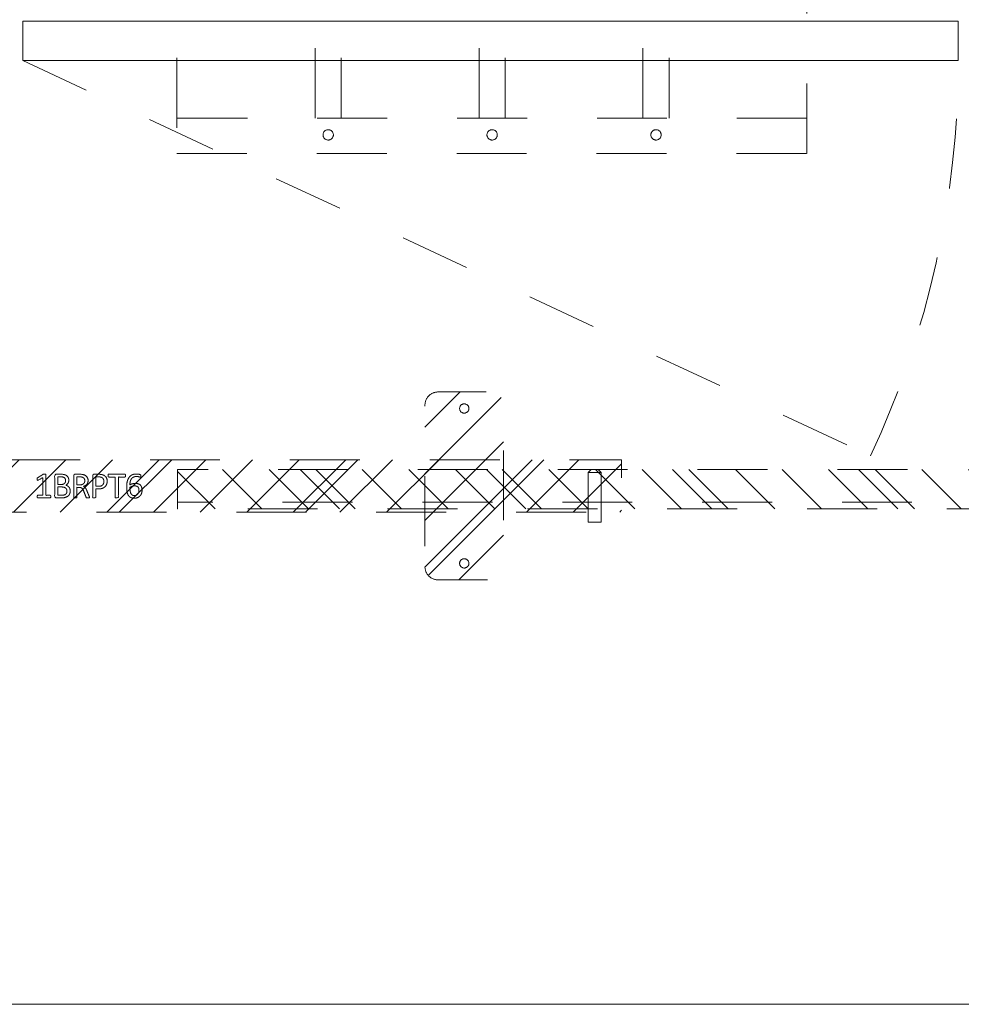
# Model space of a CAD drawing. Header units: inches. Extents: x -420 to -276, y -52 to 18.
# Tile 18 of 187: x -401 to -384, y -47 to -28. Entities that reach past the tile are written whole.
import ezdxf

# ---------------------------------------------------------------- set-up
doc = ezdxf.new("R2010")
doc.units = ezdxf.units.IN
doc.header["$LTSCALE"] = 32
doc.header["$MEASUREMENT"] = 0
doc.linetypes.add('Dash Style-1', pattern=[0.083328, 0.041656, -0.041672])
for name, color, linetype, lineweight in [('DashLine', 7, 'Dash Style-1', 13), ('DashLineFill', 7, 'Dash Style-1', 13), ('Drawing', 7, 'Continuous', 18), ('Metal-DeskStructure', 7, 'Continuous', 13), ('None', 7, 'Continuous', 18), ('SolidLine', 7, 'Continuous', 15)]:
    doc.layers.add(name, color=color, linetype=linetype, lineweight=lineweight)
pattern_1 = [(45, (0, 0), (-1.61302, 1.93572), []), (45, (-1.0608, 1.0608), (-0.472346, 0.416761), [])]

# ---------------------------------------------------------------- blocks, each defined once
blk = doc.blocks.new('Group-4')
at = {"layer": 'DashLine'}
blk.add_line((18.071, -12.008), (34.235, -19.545), dxfattribs=at)
blk.add_arc((18.071, -12.008), 17.835, 335, 0, dxfattribs=at)
at = {"layer": 'SolidLine', "flags": 128}
blk.add_lwpolyline([(18.071, -11.26), (35.906, -11.26), (35.906, -12.008), (18.071, -12.008)], close=True, dxfattribs=at)
blk = doc.blocks.new('Group-5')
at = {"layer": 'None'}
blk.add_blockref('Group-4', (0, 0), dxfattribs=at)
blk = doc.blocks.new('SL Utility Cabinet (2D)')
at = {"layer": 'None'}
blk.add_blockref('Group-5', (0, 0), dxfattribs=at)
at = {"layer": 'Drawing', "color": 0, "flags": 1}
for tag in ['Catalog', 'Custom', 'FinishGroup', 'Discount', 'Item2', 'Item3', 'Item6', 'Item8', 'Item9', 'Item10', 'Item12', 'Item13', 'Item16', 'Item18', 'Item19', 'Item20', 'Item21', 'Item22', 'Item23', 'Item24', 'Item25', 'Option1', 'Option2', 'Option3', 'Option4', 'Option5', 'Option6', 'Option7', 'Option8', 'Option9', 'Option10', 'Option11', 'Option12', 'Tag', 'Item1', 'Item4', 'Item5', 'Item7', 'Item11', 'Item14', 'Item15', 'Item17']:
    blk.add_attdef(tag, (-60.041, -21.568), '', height=0.00709, dxfattribs=at)
blk = doc.blocks.new('Group-20')
at = {"layer": 'DashLine', "flags": 128}
blk.add_lwpolyline([(0, -2.559), (69.764, -2.559), (69.764, -30), (0, -30)], close=True, dxfattribs=at)
at = {"layer": 'SolidLine', "flags": 128}
blk.add_lwpolyline([(0, -2.559), (69.764, -2.559), (69.764, -30), (0, -30)], close=True, dxfattribs=at)
blk = doc.blocks.new('Group-40')
at = {"layer": 'DashLine'}
for p, q in [((19.836, 0.255), (19.892, 0.311)), ((19.84, 0.255), (19.836, 0.255)), ((19.836, -0.689), (19.836, 0.255)), ((19.852, 0.255), (19.84, 0.255)), ((19.872, 0.255), (19.852, 0.255)), ((19.898, 0.255), (19.872, 0.255)), ((19.901, 0.311), (19.892, 0.311)), ((19.928, 0.255), (19.898, 0.255)), ((19.912, 0.311), (19.901, 0.311)), ((19.926, 0.311), (19.912, 0.311)), ((19.943, 0.311), (19.926, 0.311)), ((19.961, 0.255), (19.928, 0.255)), ((19.978, 0.311), (19.943, 0.311)), ((19.993, 0.255), (19.961, 0.255)), ((19.995, 0.311), (19.978, 0.311)), ((20.023, 0.255), (19.993, 0.255)), ((20.009, 0.311), (19.995, 0.311)), ((20.02, 0.311), (20.009, 0.311)), ((20.027, 0.311), (20.02, 0.311)), ((20.049, 0.255), (20.023, 0.255)), ((20.029, 0.311), (20.027, 0.311)), ((20.029, 0.311), (20.086, 0.255)), ((20.069, 0.255), (20.049, 0.255)), ((20.081, 0.255), (20.069, 0.255)), ((20.086, 0.255), (20.081, 0.255)), ((20.086, 0.255), (20.086, -0.689)), ((20.086, -0.689), (19.836, -0.689))]:
    blk.add_line(p, q, dxfattribs=at)
blk = doc.blocks.new('Group-41')
at = {"layer": 'Metal-DeskStructure', "color": 7}
for points, knots in [([(9.589, -0.203), (9.589, -0.21), (9.586, -0.224), (9.578, -0.227), (9.459, -0.227), (9.34, -0.227), (9.336, -0.225), (9.333, -0.219), (9.331, -0.21), (9.331, -0.197), (9.333, -0.188), (9.334, -0.182), (9.34, -0.179), (9.389, -0.179), (9.436, -0.179), (9.436, -0.009), (9.436, 0.161), (9.393, 0.135), (9.349, 0.109), (9.344, 0.107), (9.334, 0.106), (9.331, 0.109), (9.329, 0.12), (9.329, 0.133), (9.329, 0.143), (9.331, 0.148), (9.334, 0.152), (9.338, 0.154), (9.39, 0.187), (9.441, 0.22), (9.443, 0.222), (9.447, 0.222), (9.453, 0.224), (9.47, 0.224), (9.488, 0.224), (9.493, 0.22), (9.495, 0.216), (9.495, 0.018), (9.495, -0.179), (9.536, -0.179), (9.58, -0.179), (9.584, -0.182), (9.587, -0.188), (9.589, -0.197), (9.589, -0.203)], [0, 0, 0, 0.00261, 0.007831, 0.010441, 0.176195, 0.178805, 0.181415, 0.184026, 0.186636, 0.188594, 0.190551, 0.192509, 0.194467, 0.244389, 0.244389, 0.424498, 0.424498, 0.47805, 0.47805, 0.484241, 0.490432, 0.496622, 0.502813, 0.507071, 0.510941, 0.514811, 0.518682, 0.518682, 0.576295, 0.576295, 0.578743, 0.58119, 0.583638, 0.590247, 0.593184, 0.596122, 0.599059, 0.911881, 0.911881, 0.976501, 0.982376, 0.988251, 0.994125, 1, 1, 1]), ([(9.96, -0.097), (9.96, -0.119), (9.949, -0.155), (9.931, -0.184), (9.903, -0.204), (9.853, -0.227), (9.746, -0.227), (9.68, -0.227), (9.665, -0.215), (9.665, -0.002), (9.665, 0.211), (9.68, 0.222), (9.738, 0.222), (9.829, 0.222), (9.881, 0.205), (9.914, 0.178), (9.933, 0.135), (9.933, 0.093), (9.925, 0.063), (9.91, 0.039), (9.886, 0.019), (9.873, 0.013), (9.892, 0.01), (9.923, -0.009), (9.947, -0.036), (9.96, -0.075), (9.96, -0.097)], [0, 0, 0, 0.031455, 0.06291, 0.094366, 0.125821, 0.188731, 0.266159, 0.275837, 0.285516, 0.435531, 0.44521, 0.454888, 0.521427, 0.574659, 0.627891, 0.681123, 0.734355, 0.762747, 0.791139, 0.819531, 0.847924, 0.847924, 0.885943, 0.923962, 0.961981, 1, 1, 1]), ([(10.327, -0.217), (10.327, -0.221), (10.325, -0.225), (10.317, -0.227), (10.304, -0.228), (10.286, -0.228), (10.275, -0.227), (10.267, -0.225), (10.264, -0.219), (10.262, -0.214), (10.242, -0.161), (10.221, -0.108), (10.214, -0.09), (10.199, -0.06), (10.177, -0.038), (10.148, -0.027), (10.108, -0.027), (10.088, -0.027), (10.088, -0.122), (10.088, -0.221), (10.085, -0.225), (10.077, -0.227), (10.066, -0.228), (10.05, -0.228), (10.039, -0.227), (10.031, -0.225), (10.028, -0.221), (10.028, -0.01), (10.028, 0.211), (10.042, 0.222), (10.098, 0.222), (10.162, 0.222), (10.184, 0.22), (10.194, 0.218), (10.219, 0.215), (10.26, 0.194), (10.286, 0.165), (10.301, 0.126), (10.301, 0.082), (10.288, 0.045), (10.266, 0.017), (10.232, -0.001), (10.214, -0.009), (10.225, -0.014), (10.243, -0.029), (10.258, -0.049), (10.271, -0.077), (10.279, -0.094), (10.299, -0.143), (10.319, -0.191), (10.325, -0.204), (10.327, -0.215), (10.327, -0.217)], [0, 0, 0, 0.004018, 0.008035, 0.012053, 0.01607, 0.020088, 0.024105, 0.028123, 0.03214, 0.03214, 0.070951, 0.070951, 0.084634, 0.098317, 0.112001, 0.125684, 0.138745, 0.138745, 0.202807, 0.205295, 0.207782, 0.21027, 0.212758, 0.214748, 0.216739, 0.218729, 0.220719, 0.332671, 0.339637, 0.346603, 0.391882, 0.407555, 0.423229, 0.423229, 0.466696, 0.510164, 0.553631, 0.597099, 0.640566, 0.684033, 0.727501, 0.770968, 0.770968, 0.798042, 0.825115, 0.852188, 0.879262, 0.879262, 0.958132, 0.958132, 0.979066, 1, 1, 1]), ([(10.665, 0.091), (10.665, 0.056), (10.642, 0.002), (10.602, -0.035), (10.543, -0.057), (10.475, -0.057), (10.45, -0.057), (10.45, -0.137), (10.45, -0.221), (10.447, -0.225), (10.439, -0.227), (10.428, -0.228), (10.412, -0.228), (10.401, -0.227), (10.393, -0.225), (10.39, -0.221), (10.39, -0.011), (10.39, 0.209), (10.404, 0.222), (10.462, 0.222), (10.524, 0.222), (10.55, 0.218), (10.587, 0.211), (10.624, 0.189), (10.652, 0.157), (10.665, 0.115), (10.665, 0.091)], [0, 0, 0, 0.066268, 0.132535, 0.198803, 0.26507, 0.303966, 0.303966, 0.429297, 0.43506, 0.440822, 0.446584, 0.452347, 0.456957, 0.461567, 0.466177, 0.470786, 0.728938, 0.745073, 0.761208, 0.845107, 0.870922, 0.896738, 0.922553, 0.948369, 0.974184, 1, 1, 1]), ([(11.014, 0.196), (11.014, 0.19), (11.014, 0.179), (11.011, 0.174), (11.005, 0.17), (10.941, 0.17), (10.878, 0.17), (10.878, -0.024), (10.878, -0.221), (10.874, -0.225), (10.867, -0.227), (10.856, -0.228), (10.839, -0.228), (10.828, -0.227), (10.821, -0.225), (10.817, -0.221), (10.817, -0.024), (10.817, 0.17), (10.754, 0.17), (10.69, 0.17), (10.684, 0.174), (10.682, 0.179), (10.68, 0.189), (10.68, 0.202), (10.682, 0.213), (10.684, 0.218), (10.69, 0.222), (10.847, 0.222), (11.005, 0.222), (11.011, 0.218), (11.014, 0.213), (11.014, 0.202), (11.014, 0.196)], [0, 0, 0, 0.003046, 0.005389, 0.007733, 0.010076, 0.089744, 0.089744, 0.335779, 0.340465, 0.345152, 0.349838, 0.354524, 0.360382, 0.36624, 0.372099, 0.377957, 0.6855, 0.6855, 0.785085, 0.788014, 0.790943, 0.793872, 0.796801, 0.798998, 0.801195, 0.803391, 0.805588, 0.991213, 0.99341, 0.995606, 0.997803, 1, 1, 1]), ([(11.33, -0.081), (11.33, -0.11), (11.313, -0.166), (11.275, -0.208), (11.218, -0.234), (11.151, -0.234), (11.109, -0.219), (11.075, -0.193), (11.055, -0.156), (11.042, -0.108), (11.037, -0.051), (11.037, 0.01), (11.045, 0.098), (11.086, 0.17), (11.127, 0.207), (11.184, 0.227), (11.236, 0.227), (11.262, 0.224), (11.284, 0.22), (11.299, 0.213), (11.304, 0.209), (11.306, 0.205), (11.308, 0.2), (11.308, 0.186), (11.308, 0.167), (11.302, 0.165), (11.295, 0.165), (11.282, 0.17), (11.264, 0.176), (11.236, 0.179), (11.186, 0.179), (11.14, 0.154), (11.11, 0.109), (11.098, 0.05), (11.096, 0.019), (11.105, 0.024), (11.127, 0.036), (11.155, 0.043), (11.184, 0.048), (11.238, 0.048), (11.288, 0.028), (11.317, -0.007), (11.33, -0.053), (11.33, -0.081)], [0, 0, 0, 0.047284, 0.094569, 0.141853, 0.189137, 0.222912, 0.256686, 0.290461, 0.324235, 0.35801, 0.391784, 0.42357, 0.487141, 0.518927, 0.550713, 0.582499, 0.593093, 0.603687, 0.61428, 0.624874, 0.635468, 0.646062, 0.656655, 0.684464, 0.710949, 0.724191, 0.737433, 0.750675, 0.763918, 0.77716, 0.803647, 0.830135, 0.856622, 0.883109, 0.883109, 0.892179, 0.901248, 0.910318, 0.919387, 0.93954, 0.959693, 0.979847, 1, 1, 1]), ([(9.872, 0.102), (9.872, 0.119), (9.862, 0.144), (9.842, 0.163), (9.811, 0.172), (9.755, 0.172), (9.724, 0.172), (9.724, 0.1), (9.724, 0.028), (9.758, 0.028), (9.814, 0.028), (9.844, 0.039), (9.862, 0.06), (9.872, 0.087), (9.872, 0.102)], [0, 0, 0, 0.074499, 0.148998, 0.223496, 0.297995, 0.395417, 0.395417, 0.61891, 0.61891, 0.724928, 0.793696, 0.862464, 0.931232, 1, 1, 1]), ([(10.238, 0.096), (10.238, 0.124), (10.214, 0.159), (10.186, 0.168), (10.177, 0.17), (10.155, 0.172), (10.113, 0.172), (10.088, 0.172), (10.088, 0.096), (10.088, 0.021), (10.117, 0.021), (10.17, 0.021), (10.203, 0.032), (10.227, 0.054), (10.238, 0.082), (10.238, 0.096)], [0, 0, 0, 0.142515, 0.285031, 0.285031, 0.330993, 0.376955, 0.445899, 0.445899, 0.655281, 0.655281, 0.734439, 0.800829, 0.867219, 0.93361, 1, 1, 1]), ([(10.602, 0.085), (10.602, 0.113), (10.581, 0.15), (10.552, 0.167), (10.521, 0.172), (10.477, 0.172), (10.45, 0.172), (10.45, 0.083), (10.45, -0.007), (10.477, -0.007), (10.53, -0.007), (10.567, 0.006), (10.591, 0.032), (10.602, 0.065), (10.602, 0.085)], [0, 0, 0, 0.053098, 0.106195, 0.159293, 0.212391, 0.297937, 0.297937, 0.584068, 0.584068, 0.669615, 0.752211, 0.834807, 0.917404, 1, 1, 1]), ([(11.271, -0.086), (11.271, -0.068), (11.264, -0.035), (11.243, -0.011), (11.214, 0), (11.177, 0), (11.151, -0.003), (11.127, -0.011), (11.107, -0.022), (11.098, -0.029), (11.098, -0.073), (11.109, -0.132), (11.131, -0.169), (11.162, -0.184), (11.206, -0.184), (11.24, -0.167), (11.26, -0.14), (11.271, -0.105), (11.271, -0.086)], [0, 0, 0, 0.044843, 0.089687, 0.13453, 0.179374, 0.20352, 0.227667, 0.251813, 0.27596, 0.27596, 0.366465, 0.45697, 0.547475, 0.63798, 0.728485, 0.81899, 0.909495, 1, 1, 1]), ([(9.897, -0.101), (9.897, -0.081), (9.885, -0.051), (9.861, -0.031), (9.824, -0.02), (9.76, -0.02), (9.724, -0.02), (9.724, -0.098), (9.724, -0.177), (9.767, -0.177), (9.851, -0.177), (9.885, -0.149), (9.897, -0.119), (9.897, -0.101)], [0, 0, 0, 0.079156, 0.158312, 0.237468, 0.316624, 0.419526, 0.419526, 0.643799, 0.643799, 0.767809, 0.883905, 0.941952, 1, 1, 1])]:
    blk.add_open_spline(points, degree=2, knots=knots, dxfattribs=at)
blk = doc.blocks.new('1BRPT6-LeftBeam (2D)')
at = {"layer": 'DashLineFill', "linetype": 'Continuous', "lineweight": 13}
h = blk.add_hatch(dxfattribs=at)
h.set_pattern_fill('Steel', color=253, style=0, pattern_type=2)
h.set_pattern_definition(pattern_1)
edge = h.paths.add_edge_path()
edge.add_arc((16.974, -1.541), 0.25, 180, 270)
edge.add_line((16.974, -1.791), (17.97, -1.791))
edge.add_arc((17.97, -1.541), 0.25, 270, 360)
edge.add_line((18.22, -1.541), (18.22, 1.541))
edge.add_arc((17.97, 1.541), 0.25, 0, 90)
edge.add_line((17.97, 1.791), (16.974, 1.791))
edge.add_arc((16.974, 1.541), 0.25, 90, 180)
edge.add_line((16.724, 1.541), (16.724, -1.541))
h = blk.add_hatch(dxfattribs=at)
h.set_pattern_fill('Steel', color=253, style=0, pattern_type=2)
h.set_pattern_definition(pattern_1)
h.paths.add_polyline_path([(-1.85, 0.5), (20.472, 0.5), (20.472, -0.5), (-1.85, -0.5)])
at = {"layer": 'DashLineFill', "flags": 128}
blk.add_lwpolyline([(16.724, -1.541, 0.414214), (16.974, -1.791), (17.97, -1.791, 0.414214), (18.22, -1.541), (18.22, 1.541, 0.414214), (17.97, 1.791), (16.974, 1.791, 0.414214), (16.724, 1.541)], format="xyb", close=True, dxfattribs=at)
blk.add_lwpolyline([(-1.85, 0.5), (20.472, 0.5), (20.472, -0.5), (-1.85, -0.5)], close=True, dxfattribs=at)
at = {"layer": 'SolidLine', "flags": 128}
for points in [[(17.561, 1.476), (17.561, 1.468), (17.559, 1.459), (17.557, 1.451), (17.554, 1.442), (17.551, 1.435), (17.546, 1.427), (17.541, 1.42), (17.535, 1.414), (17.529, 1.408), (17.522, 1.403), (17.514, 1.398), (17.506, 1.395), (17.498, 1.392), (17.49, 1.389), (17.481, 1.388), (17.472, 1.388), (17.464, 1.388), (17.455, 1.389), (17.447, 1.392), (17.439, 1.395), (17.431, 1.398), (17.423, 1.403), (17.416, 1.408), (17.41, 1.414), (17.404, 1.42), (17.399, 1.427), (17.394, 1.435), (17.391, 1.442), (17.388, 1.451), (17.386, 1.459), (17.384, 1.468), (17.384, 1.476), (17.384, 1.485), (17.386, 1.494), (17.388, 1.502), (17.391, 1.51), (17.394, 1.518), (17.399, 1.526), (17.404, 1.533), (17.41, 1.539), (17.416, 1.545), (17.423, 1.55), (17.431, 1.555), (17.439, 1.558), (17.447, 1.561), (17.455, 1.563), (17.464, 1.565), (17.472, 1.565), (17.481, 1.565), (17.49, 1.563), (17.498, 1.561), (17.506, 1.558), (17.514, 1.555), (17.522, 1.55), (17.529, 1.545), (17.535, 1.539), (17.541, 1.533), (17.546, 1.526), (17.551, 1.518), (17.554, 1.51), (17.557, 1.502), (17.559, 1.494), (17.561, 1.485)], [(17.561, -1.476), (17.561, -1.485), (17.559, -1.494), (17.557, -1.502), (17.554, -1.51), (17.551, -1.518), (17.546, -1.526), (17.541, -1.533), (17.535, -1.539), (17.529, -1.545), (17.522, -1.55), (17.514, -1.555), (17.506, -1.558), (17.498, -1.561), (17.49, -1.563), (17.481, -1.565), (17.472, -1.565), (17.464, -1.565), (17.455, -1.563), (17.447, -1.561), (17.439, -1.558), (17.431, -1.555), (17.423, -1.55), (17.416, -1.545), (17.41, -1.539), (17.404, -1.533), (17.399, -1.526), (17.394, -1.518), (17.391, -1.51), (17.388, -1.502), (17.386, -1.494), (17.384, -1.485), (17.384, -1.476), (17.384, -1.468), (17.386, -1.459), (17.388, -1.451), (17.391, -1.442), (17.394, -1.435), (17.399, -1.427), (17.404, -1.42), (17.41, -1.414), (17.416, -1.408), (17.423, -1.403), (17.431, -1.398), (17.439, -1.395), (17.447, -1.392), (17.455, -1.389), (17.464, -1.388), (17.472, -1.388), (17.481, -1.388), (17.49, -1.389), (17.498, -1.392), (17.506, -1.395), (17.514, -1.398), (17.522, -1.403), (17.529, -1.408), (17.535, -1.414), (17.541, -1.42), (17.546, -1.427), (17.551, -1.435), (17.554, -1.442), (17.557, -1.451), (17.559, -1.459), (17.561, -1.468)]]:
    blk.add_lwpolyline(points, close=True, dxfattribs=at)
at = {"layer": 'DashLine', "color": 7}
blk.add_blockref('Group-40', (0, 0), dxfattribs=at)
at = {"layer": 'Metal-DeskStructure', "color": 7}
blk.add_blockref('Group-41', (0, 0), dxfattribs=at)
blk = doc.blocks.new('1BRPT7-CChannel-762 (2D)')
at = {"layer": 'DashLineFill', "linetype": 'Continuous', "lineweight": 13}
h = blk.add_hatch(dxfattribs=at)
h.set_pattern_fill('Steel', color=253, style=0, pattern_type=2)
h.set_pattern_definition(pattern_1)
h.paths.add_polyline_path([(-0.313, 0.417), (-0.313, 15), (0.437, 15), (0.437, -15), (-0.313, -15), (-0.313, -0.417)])
at = {"layer": 'DashLine'}
blk.add_line((0.311, 15), (0.311, -15), dxfattribs=at)
at = {"layer": 'DashLineFill', "flags": 128}
blk.add_lwpolyline([(-0.313, 0.417), (-0.313, 15), (0.437, 15), (0.437, -15), (-0.313, -15), (-0.313, -0.417)], dxfattribs=at)
blk = doc.blocks.new('Group-47')
at = {"layer": 'None', "color": 7}
blk.add_blockref('1BRPT6-LeftBeam (2D)', (7.862, -20.118), dxfattribs=at)
at = {"layer": 'None', "color": 7, "rotation": 270}
blk.add_blockref('1BRPT7-CChannel-762 (2D)', (34.87, -20.118), dxfattribs=at)
blk = doc.blocks.new('CatalystWireManager (2D)')
at = {"layer": 'DashLine'}
for p, q in [((6.008, 0), (-6, 0)), ((-6, 0), (-6, -4.488)), ((6.008, -4.488), (6.008, 0)), ((-6, -0.672), (6.008, -0.672)), ((-3.375, -4.488), (-3.375, -0.672)), ((-2.875, -0.672), (-2.875, -4.488)), ((-0.25, -4.488), (-0.25, -0.672)), ((0.25, -0.672), (0.25, -4.488)), ((2.875, -4.488), (2.875, -0.672)), ((3.375, -0.672), (3.375, -4.488)), ((-3.375, -4.439), (-6, -4.439)), ((-6, -4.488), (-3.375, -4.488)), ((-0.25, -4.439), (-2.875, -4.439)), ((-2.875, -4.488), (-0.25, -4.488)), ((2.875, -4.439), (0.25, -4.439)), ((0.25, -4.488), (2.875, -4.488)), ((6.008, -4.439), (3.375, -4.439)), ((3.375, -4.488), (6.008, -4.488))]:
    blk.add_line(p, q, dxfattribs=at)
at = {"layer": 'DashLine', "flags": 128}
for points in [[(-3.055, -0.285), (-3.049, -0.292), (-3.043, -0.3), (-3.038, -0.308), (-3.034, -0.317), (-3.031, -0.326), (-3.028, -0.335), (-3.027, -0.345), (-3.027, -0.354), (-3.027, -0.364), (-3.028, -0.374), (-3.031, -0.383), (-3.034, -0.392), (-3.038, -0.401), (-3.043, -0.409), (-3.049, -0.417), (-3.055, -0.424), (-3.063, -0.43), (-3.07, -0.436), (-3.079, -0.441), (-3.087, -0.445), (-3.096, -0.449), (-3.106, -0.451), (-3.115, -0.452), (-3.125, -0.453), (-3.135, -0.452), (-3.144, -0.451), (-3.154, -0.449), (-3.163, -0.445), (-3.171, -0.441), (-3.18, -0.436), (-3.187, -0.43), (-3.195, -0.424), (-3.201, -0.417), (-3.207, -0.409), (-3.212, -0.401), (-3.216, -0.392), (-3.219, -0.383), (-3.222, -0.374), (-3.223, -0.364), (-3.223, -0.354), (-3.223, -0.345), (-3.222, -0.335), (-3.219, -0.326), (-3.216, -0.317), (-3.212, -0.308), (-3.207, -0.3), (-3.201, -0.292), (-3.195, -0.285), (-3.187, -0.278), (-3.18, -0.272), (-3.171, -0.268), (-3.163, -0.263), (-3.154, -0.26), (-3.144, -0.258), (-3.135, -0.256), (-3.125, -0.256), (-3.115, -0.256), (-3.106, -0.258), (-3.096, -0.26), (-3.087, -0.263), (-3.079, -0.268), (-3.07, -0.272), (-3.063, -0.278)], [(0, -0.453), (-0.01, -0.452), (-0.019, -0.451), (-0.029, -0.449), (-0.038, -0.445), (-0.046, -0.441), (-0.055, -0.436), (-0.062, -0.43), (-0.07, -0.424), (-0.076, -0.417), (-0.082, -0.409), (-0.087, -0.401), (-0.091, -0.392), (-0.094, -0.383), (-0.097, -0.374), (-0.098, -0.364), (-0.098, -0.354), (-0.098, -0.345), (-0.097, -0.335), (-0.094, -0.326), (-0.091, -0.317), (-0.087, -0.308), (-0.082, -0.3), (-0.076, -0.292), (-0.07, -0.285), (-0.062, -0.278), (-0.055, -0.272), (-0.046, -0.268), (-0.038, -0.263), (-0.029, -0.26), (-0.019, -0.258), (-0.01, -0.256), (0, -0.256), (0.01, -0.256), (0.019, -0.258), (0.029, -0.26), (0.038, -0.263), (0.046, -0.268), (0.055, -0.272), (0.062, -0.278), (0.07, -0.285), (0.076, -0.292), (0.082, -0.3), (0.087, -0.308), (0.091, -0.317), (0.094, -0.326), (0.097, -0.335), (0.098, -0.345), (0.098, -0.354), (0.098, -0.364), (0.097, -0.374), (0.094, -0.383), (0.091, -0.392), (0.087, -0.401), (0.082, -0.409), (0.076, -0.417), (0.07, -0.424), (0.062, -0.43), (0.055, -0.436), (0.046, -0.441), (0.038, -0.445), (0.029, -0.449), (0.019, -0.451), (0.01, -0.452)], [(3.125, -0.453), (3.115, -0.452), (3.106, -0.451), (3.096, -0.449), (3.087, -0.445), (3.079, -0.441), (3.07, -0.436), (3.063, -0.43), (3.055, -0.424), (3.049, -0.417), (3.043, -0.409), (3.038, -0.401), (3.034, -0.392), (3.031, -0.383), (3.028, -0.374), (3.027, -0.364), (3.027, -0.354), (3.027, -0.345), (3.028, -0.335), (3.031, -0.326), (3.034, -0.317), (3.038, -0.308), (3.043, -0.3), (3.049, -0.292), (3.055, -0.285), (3.063, -0.278), (3.07, -0.272), (3.079, -0.268), (3.087, -0.263), (3.096, -0.26), (3.106, -0.258), (3.115, -0.256), (3.125, -0.256), (3.135, -0.256), (3.144, -0.258), (3.154, -0.26), (3.163, -0.263), (3.171, -0.268), (3.18, -0.272), (3.187, -0.278), (3.195, -0.285), (3.201, -0.292), (3.207, -0.3), (3.212, -0.308), (3.216, -0.317), (3.219, -0.326), (3.222, -0.335), (3.223, -0.345), (3.223, -0.354), (3.223, -0.364), (3.222, -0.374), (3.219, -0.383), (3.216, -0.392), (3.212, -0.401), (3.207, -0.409), (3.201, -0.417), (3.195, -0.424), (3.187, -0.43), (3.18, -0.436), (3.171, -0.441), (3.163, -0.445), (3.154, -0.449), (3.144, -0.451), (3.135, -0.452)]]:
    blk.add_lwpolyline(points, close=True, dxfattribs=at)
blk = doc.blocks.new('Group-49')
at = {"layer": 'None'}
blk.add_blockref('Group-20', (0, 0), dxfattribs=at)
blk.add_blockref('Group-47', (0, 0), dxfattribs=at)
at = {"layer": 'None', "color": 7, "rotation": 180}
blk.add_blockref('CatalystWireManager (2D)', (25.866, -13.78), dxfattribs=at)
blk = doc.blocks.new('SL Credenza Desk Top (2D)')
at = {"layer": 'None'}
blk.add_blockref('Group-49', (0, 0), dxfattribs=at)
at = {"layer": 'Drawing', "color": 0, "flags": 1}
for tag in ['Catalog', 'Option1', 'Option2', 'Option3', 'Option4', 'Option5', 'Option6', 'Option7', 'Option8', 'Option9', 'Option10', 'Option11', 'Option12', 'Custom', 'Tag', 'FinishGroup', 'Discount', 'Item1', 'Item2', 'Item3', 'Item4', 'Item5', 'Item6', 'Item7', 'Item8', 'Item9', 'Item10', 'Item11', 'Item12', 'Item13', 'Item14', 'Item15', 'Item16', 'Item17', 'Item18', 'Item19', 'Item20', 'Item21', 'Item22', 'Item23', 'Item24', 'Item25']:
    blk.add_attdef(tag, (-58.887, -32.507), '', height=0.00709, dxfattribs=at)

msp = doc.modelspace()

# ---------------------------------------------------------------- block references
at = {"layer": 'Drawing'}
msp.add_blockref('SL Utility Cabinet (2D)', (-419.5, -17), dxfattribs=at)

# ---------------------------------------------------------------- next in the draw order: block references
msp.add_blockref('SL Credenza Desk Top (2D)', (-418.347, -17), dxfattribs=at)

doc.saveas('drawing.dxf')
